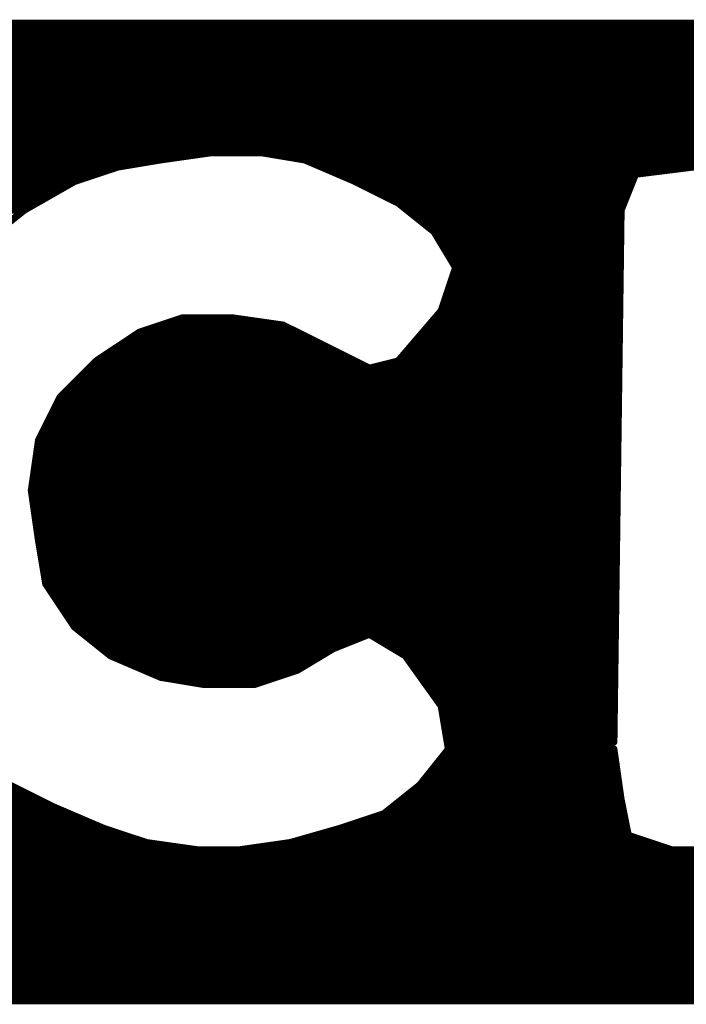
# Model space of a CAD drawing. Extents: x -35 to 35, y -57 to 81.
# Tile 27 of 153: x -23.46 to -22.533, y 15.825 to 17.195. Entities that reach past the tile are written whole.
import ezdxf

# ---------------------------------------------------------------- set-up
doc = ezdxf.new("R2010")
doc.units = 0
doc.layers.add('21', color=7, linetype='CONTINUOUS')

msp = doc.modelspace()

# ---------------------------------------------------------------- linework, layer by layer
at = {"layer": '21', "const_width": 0.01}
for points in [[(-20.594, 17.19), (-23.704, 17.19)], [(-23.6973, 17.18), (-20.524, 17.18)], [(-23.6907, 17.17), (-20.494, 17.17)], [(-23.684, 17.16), (-20.464, 17.16)], [(-23.6773, 17.15), (-20.429, 17.15)], [(-23.6707, 17.14), (-20.394, 17.14)], [(-23.664, 17.13), (-20.364, 17.13)], [(-23.6573, 17.12), (-20.334, 17.12)], [(-23.6507, 17.11), (-20.319, 17.11)], [(-23.644, 17.1), (-20.304, 17.1)], [(-23.6373, 17.09), (-20.289, 17.09)], [(-23.6307, 17.08), (-20.274, 17.08)], [(-23.624, 17.07), (-20.254, 17.07)], [(-23.6173, 17.06), (-20.234, 17.06)], [(-23.6107, 17.05), (-20.214, 17.05)], [(-23.604, 17.04), (-20.204, 17.04)], [(-23.5973, 17.03), (-20.194, 17.03)], [(-23.5907, 17.02), (-20.184, 17.02)], [(-23.584, 17.01), (-21.244, 17.01)], [(-23.5773, 17), (-23.264, 17)], [(-23.324, 16.99), (-23.264, 17)], [(-23.264, 17), (-23.194, 17.01)], [(-23.194, 17.01), (-23.124, 17.01)], [(-23.124, 17.01), (-23.064, 17)], [(-23.064, 17), (-22.994, 16.97)], [(-23.064, 17), (-21.274, 17)], [(-23.5707, 16.99), (-23.324, 16.99)], [(-23.384, 16.97), (-23.324, 16.99)], [(-23.0407, 16.99), (-21.304, 16.99)], [(-22.604, 16.98), (-22.524, 16.99)], [(-23.564, 16.98), (-23.354, 16.98)], [(-23.5573, 16.97), (-23.384, 16.97)], [(-23.454, 16.93), (-23.384, 16.97)], [(-23.0173, 16.98), (-22.604, 16.98)], [(-22.994, 16.97), (-22.934, 16.94)], [(-22.994, 16.97), (-22.608, 16.97)], [(-22.624, 16.93), (-22.604, 16.98)], [(-23.5507, 16.96), (-23.4015, 16.96)], [(-22.974, 16.96), (-22.612, 16.96)], [(-23.544, 16.95), (-23.419, 16.95)], [(-22.954, 16.95), (-22.616, 16.95)], [(-23.5373, 16.94), (-23.4365, 16.94)], [(-23.5307, 16.93), (-23.454, 16.93)], [(-23.504, 16.89), (-23.454, 16.93)], [(-22.934, 16.94), (-22.884, 16.9)], [(-22.934, 16.94), (-22.62, 16.94)], [(-22.9215, 16.93), (-22.624, 16.93)], [(-22.634, 16.19), (-22.624, 16.93)], [(-22.909, 16.92), (-22.6241, 16.92)], [(-22.8965, 16.91), (-22.6243, 16.91)], [(-22.884, 16.9), (-22.854, 16.85)], [(-22.884, 16.9), (-22.6244, 16.9)], [(-22.878, 16.89), (-22.6245, 16.89)], [(-22.872, 16.88), (-22.6247, 16.88)], [(-22.866, 16.87), (-22.6248, 16.87)], [(-22.86, 16.86), (-22.6249, 16.86)], [(-22.854, 16.85), (-22.874, 16.79)], [(-22.854, 16.85), (-22.6251, 16.85)], [(-22.8573, 16.84), (-22.6252, 16.84)], [(-22.864, 16.82), (-22.6255, 16.82)], [(-22.8607, 16.83), (-22.6254, 16.83)], [(-22.8673, 16.81), (-22.6256, 16.81)], [(-22.8707, 16.8), (-22.6258, 16.8)], [(-23.234, 16.78), (-23.294, 16.76)], [(-23.164, 16.78), (-23.234, 16.78)], [(-23.094, 16.77), (-23.164, 16.78)], [(-22.874, 16.79), (-22.934, 16.72)], [(-22.8826, 16.78), (-22.626, 16.78)], [(-22.874, 16.79), (-22.6259, 16.79)], [(-23.264, 16.77), (-23.094, 16.77)], [(-22.974, 16.71), (-23.094, 16.77)], [(-22.8911, 16.77), (-22.6262, 16.77)], [(-23.294, 16.76), (-23.354, 16.72)], [(-23.294, 16.76), (-23.074, 16.76)], [(-22.8997, 16.76), (-22.6263, 16.76)], [(-23.324, 16.74), (-23.034, 16.74)], [(-23.309, 16.75), (-23.054, 16.75)], [(-22.9169, 16.74), (-22.6266, 16.74)], [(-22.9083, 16.75), (-22.6264, 16.75)], [(-23.339, 16.73), (-23.014, 16.73)], [(-22.9254, 16.73), (-22.6267, 16.73)], [(-23.354, 16.72), (-23.404, 16.67)], [(-23.364, 16.71), (-22.974, 16.71)], [(-23.354, 16.72), (-22.994, 16.72)], [(-22.934, 16.72), (-22.974, 16.71)], [(-22.974, 16.71), (-22.627, 16.71)], [(-22.934, 16.72), (-22.6268, 16.72)], [(-23.374, 16.7), (-22.6271, 16.7)], [(-23.384, 16.69), (-22.6272, 16.69)], [(-23.404, 16.67), (-23.434, 16.61)], [(-23.404, 16.67), (-22.6275, 16.67)], [(-23.394, 16.68), (-22.6274, 16.68)], [(-23.409, 16.66), (-22.6277, 16.66)], [(-23.414, 16.65), (-22.6278, 16.65)], [(-23.424, 16.63), (-22.6281, 16.63)], [(-23.419, 16.64), (-22.6279, 16.64)], [(-23.429, 16.62), (-22.6282, 16.62)], [(-23.434, 16.61), (-23.444, 16.54)], [(-23.4354, 16.6), (-22.6285, 16.6)], [(-23.434, 16.61), (-22.6283, 16.61)], [(-23.4369, 16.59), (-22.6286, 16.59)], [(-23.4383, 16.58), (-22.6287, 16.58)], [(-23.4411, 16.56), (-22.629, 16.56)], [(-23.4397, 16.57), (-22.6289, 16.57)], [(-23.4426, 16.55), (-22.6291, 16.55)], [(-23.444, 16.54), (-23.434, 16.47)], [(-23.444, 16.54), (-22.6293, 16.54)], [(-23.4426, 16.53), (-22.6294, 16.53)], [(-23.4411, 16.52), (-22.6295, 16.52)], [(-23.4397, 16.51), (-22.6297, 16.51)], [(-23.4383, 16.5), (-22.6298, 16.5)], [(-23.4369, 16.49), (-22.6299, 16.49)], [(-23.4354, 16.48), (-22.6301, 16.48)], [(-23.434, 16.47), (-23.424, 16.41)], [(-23.434, 16.47), (-22.6302, 16.47)], [(-23.4323, 16.46), (-22.6304, 16.46)], [(-23.4307, 16.45), (-22.6305, 16.45)], [(-23.429, 16.44), (-22.6306, 16.44)], [(-23.4273, 16.43), (-22.6308, 16.43)], [(-23.4257, 16.42), (-22.6309, 16.42)], [(-23.424, 16.41), (-23.384, 16.35)], [(-23.424, 16.41), (-22.631, 16.41)], [(-23.4173, 16.4), (-22.6312, 16.4)], [(-23.4107, 16.39), (-22.6313, 16.39)], [(-23.404, 16.38), (-22.6314, 16.38)], [(-23.3973, 16.37), (-22.6316, 16.37)], [(-23.3907, 16.36), (-22.6317, 16.36)], [(-23.384, 16.35), (-23.334, 16.31)], [(-23.384, 16.35), (-22.6318, 16.35)], [(-23.3715, 16.34), (-22.632, 16.34)], [(-23.024, 16.32), (-22.974, 16.34)], [(-22.974, 16.34), (-22.924, 16.31)], [(-23.359, 16.33), (-22.999, 16.33)], [(-22.9573, 16.33), (-22.6321, 16.33)], [(-23.3465, 16.32), (-23.024, 16.32)], [(-23.074, 16.29), (-23.024, 16.32)], [(-22.9407, 16.32), (-22.6322, 16.32)], [(-23.334, 16.31), (-23.264, 16.28)], [(-23.334, 16.31), (-23.0407, 16.31)], [(-23.3107, 16.3), (-23.0573, 16.3)], [(-22.924, 16.31), (-22.874, 16.24)], [(-22.924, 16.31), (-22.6324, 16.31)], [(-22.9169, 16.3), (-22.6325, 16.3)], [(-23.2873, 16.29), (-23.074, 16.29)], [(-23.134, 16.27), (-23.074, 16.29)], [(-22.9097, 16.29), (-22.6327, 16.29)], [(-23.264, 16.28), (-23.204, 16.27)], [(-23.264, 16.28), (-23.104, 16.28)], [(-22.9026, 16.28), (-22.6328, 16.28)], [(-23.204, 16.27), (-23.134, 16.27)], [(-23.204, 16.27), (-23.134, 16.27)], [(-22.8954, 16.27), (-22.6329, 16.27)], [(-22.8883, 16.26), (-22.6331, 16.26)], [(-22.8811, 16.25), (-22.6332, 16.25)], [(-22.874, 16.24), (-22.864, 16.18)], [(-22.874, 16.24), (-22.6333, 16.24)], [(-22.8723, 16.23), (-22.6335, 16.23)], [(-22.8707, 16.22), (-22.6336, 16.22)], [(-22.869, 16.21), (-22.6337, 16.21)], [(-22.8673, 16.2), (-22.6339, 16.2)], [(-22.8657, 16.19), (-22.634, 16.19)], [(-22.864, 16.18), (-22.634, 16.19)], [(-22.864, 16.18), (-22.904, 16.13)], [(-22.634, 16.18), (-22.864, 16.18)], [(-22.624, 16.11), (-22.634, 16.18)], [(-22.872, 16.17), (-22.6326, 16.17)], [(-22.888, 16.15), (-22.6297, 16.15)], [(-22.88, 16.16), (-22.6311, 16.16)], [(-22.896, 16.14), (-22.6283, 16.14)], [(-24.2573, 16.12), (-23.454, 16.12)], [(-23.414, 16.1), (-23.474, 16.13)], [(-22.904, 16.13), (-22.954, 16.09)], [(-22.9165, 16.12), (-22.6254, 16.12)], [(-22.904, 16.13), (-22.6269, 16.13)], [(-24.2507, 16.11), (-23.434, 16.11)], [(-22.929, 16.11), (-22.624, 16.11)], [(-22.614, 16.06), (-22.624, 16.11)], [(-24.244, 16.1), (-23.414, 16.1)], [(-23.344, 16.07), (-23.414, 16.1)], [(-22.9415, 16.1), (-22.622, 16.1)], [(-24.2373, 16.09), (-23.3907, 16.09)], [(-24.2307, 16.08), (-23.3673, 16.08)], [(-22.954, 16.09), (-23.014, 16.07)], [(-22.984, 16.08), (-22.618, 16.08)], [(-22.954, 16.09), (-22.62, 16.09)], [(-24.224, 16.07), (-23.344, 16.07)], [(-23.284, 16.05), (-23.344, 16.07)], [(-23.014, 16.07), (-23.084, 16.05)], [(-23.014, 16.07), (-22.616, 16.07)], [(-24.216, 16.06), (-23.314, 16.06)], [(-23.049, 16.06), (-22.614, 16.06)], [(-22.554, 16.04), (-22.614, 16.06)], [(-24.208, 16.05), (-23.284, 16.05)], [(-24.2, 16.04), (-23.214, 16.04)], [(-23.214, 16.04), (-23.284, 16.05)], [(-23.154, 16.04), (-23.214, 16.04)], [(-23.084, 16.05), (-23.154, 16.04)], [(-23.154, 16.04), (-22.554, 16.04)], [(-23.084, 16.05), (-22.584, 16.05)], [(-22.464, 16.04), (-22.554, 16.04)], [(-24.192, 16.03), (-20.154, 16.03)], [(-24.184, 16.02), (-20.1665, 16.02)], [(-24.169, 16.01), (-20.179, 16.01)], [(-24.154, 16), (-20.1915, 16)], [(-24.139, 15.99), (-20.204, 15.99)], [(-24.124, 15.98), (-20.2165, 15.98)], [(-24.1115, 15.97), (-20.229, 15.97)], [(-24.099, 15.96), (-20.2415, 15.96)], [(-24.0865, 15.95), (-20.254, 15.95)], [(-24.074, 15.94), (-20.269, 15.94)], [(-24.054, 15.93), (-20.284, 15.93)], [(-24.034, 15.92), (-20.299, 15.92)], [(-24.014, 15.91), (-20.314, 15.91)], [(-23.994, 15.9), (-20.334, 15.9)], [(-23.974, 15.89), (-20.354, 15.89)], [(-23.954, 15.88), (-20.374, 15.88)], [(-23.919, 15.87), (-20.409, 15.87)], [(-23.884, 15.86), (-20.444, 15.86)], [(-23.854, 15.85), (-20.474, 15.85)], [(-23.824, 15.84), (-20.504, 15.84)], [(-23.754, 15.83), (-20.644, 15.83)], [(-23.754, 15.83), (-20.644, 15.83)]]:
    msp.add_lwpolyline(points, dxfattribs=at)
at = {"layer": '21', "const_width": 0.005}
for points in [[(-23.2644, 17.0025, 1), (-23.2636, 16.9975)], [(-23.2636, 16.9975, 1), (-23.2644, 17.0025)], [(-23.264, 16.9975, 1), (-23.264, 17.0025)], [(-23.194, 17.0125, 1), (-23.194, 17.0075)], [(-23.1936, 17.0075, 1), (-23.1944, 17.0125)], [(-23.1236, 17.0125, 1), (-23.1244, 17.0075)], [(-23.124, 17.0075, 1), (-23.124, 17.0125)], [(-23.063, 17.0023, 1), (-23.065, 16.9977)], [(-23.064, 17.0025, 1), (-23.064, 16.9975)], [(-23.0644, 16.9975, 1), (-23.0636, 17.0025)], [(-23.3244, 16.9925, 1), (-23.3236, 16.9875)], [(-23.3232, 16.9876, 1), (-23.3248, 16.9924)], [(-23.324, 16.9875, 1), (-23.324, 16.9925)], [(-23.0407, 16.9925, 1), (-23.0407, 16.9875)], [(-23.3848, 16.9724, 1), (-23.3832, 16.9676)], [(-23.3828, 16.9678, 1), (-23.3852, 16.9722)], [(-23.384, 16.9675, 1), (-23.384, 16.9725)], [(-23.354, 16.9775, 1), (-23.354, 16.9825)], [(-23.0173, 16.9825, 1), (-23.0173, 16.9775)], [(-22.9929, 16.9722, 1), (-22.9951, 16.9678)], [(-22.994, 16.9725, 1), (-22.994, 16.9675)], [(-22.995, 16.9677, 1), (-22.993, 16.9723)], [(-22.608, 16.9675, 1), (-22.608, 16.9725)], [(-22.6043, 16.9825, 1), (-22.6037, 16.9775)], [(-22.6017, 16.9791, 1), (-22.6063, 16.9809)], [(-22.604, 16.9775, 1), (-22.604, 16.9825)], [(-23.4015, 16.9575, 1), (-23.4015, 16.9625)], [(-22.974, 16.9625, 1), (-22.974, 16.9575)], [(-22.612, 16.9575, 1), (-22.612, 16.9625)], [(-23.419, 16.9475, 1), (-23.419, 16.9525)], [(-22.954, 16.9525, 1), (-22.954, 16.9475)], [(-22.616, 16.9475, 1), (-22.616, 16.9525)], [(-23.4552, 16.9322, 1), (-23.4528, 16.9278)], [(-23.4524, 16.928, 1), (-23.4556, 16.932)], [(-23.454, 16.9275, 1), (-23.454, 16.9325)], [(-23.4365, 16.9375, 1), (-23.4365, 16.9425)], [(-22.9324, 16.942, 1), (-22.9356, 16.938)], [(-22.934, 16.9425, 1), (-22.934, 16.9375)], [(-22.9351, 16.9378, 1), (-22.9329, 16.9422)], [(-22.9215, 16.9325, 1), (-22.9215, 16.9275)], [(-22.6215, 16.93, 1), (-22.6265, 16.93)], [(-22.6263, 16.9309, 1), (-22.6217, 16.9291)], [(-22.624, 16.9275, 1), (-22.624, 16.9325)], [(-22.62, 16.9375, 1), (-22.62, 16.9425)], [(-22.909, 16.9225, 1), (-22.909, 16.9175)], [(-22.6241, 16.9175, 1), (-22.6241, 16.9225)], [(-22.8965, 16.9125, 1), (-22.8965, 16.9075)], [(-22.6243, 16.9075, 1), (-22.6243, 16.9125)], [(-22.8819, 16.9013, 1), (-22.8861, 16.8987)], [(-22.884, 16.9025, 1), (-22.884, 16.8975)], [(-22.8856, 16.898, 1), (-22.8824, 16.902)], [(-22.878, 16.8925, 1), (-22.878, 16.8875)], [(-22.6245, 16.8875, 1), (-22.6245, 16.8925)], [(-22.6244, 16.8975, 1), (-22.6244, 16.9025)], [(-22.872, 16.8825, 1), (-22.872, 16.8775)], [(-22.6247, 16.8775, 1), (-22.6247, 16.8825)], [(-22.866, 16.8725, 1), (-22.866, 16.8675)], [(-22.86, 16.8625, 1), (-22.86, 16.8575)], [(-22.6249, 16.8575, 1), (-22.6249, 16.8625)], [(-22.6248, 16.8675, 1), (-22.6248, 16.8725)], [(-22.854, 16.8525, 1), (-22.854, 16.8475)], [(-22.8516, 16.8492, 1), (-22.8564, 16.8508)], [(-22.8561, 16.8487, 1), (-22.8519, 16.8513)], [(-22.6251, 16.8475, 1), (-22.6251, 16.8525)], [(-22.8573, 16.8425, 1), (-22.8573, 16.8375)], [(-22.6252, 16.8375, 1), (-22.6252, 16.8425)], [(-22.864, 16.8225, 1), (-22.864, 16.8175)], [(-22.8607, 16.8325, 1), (-22.8607, 16.8275)], [(-22.6255, 16.8175, 1), (-22.6255, 16.8225)], [(-22.6254, 16.8275, 1), (-22.6254, 16.8325)], [(-22.8673, 16.8125, 1), (-22.8673, 16.8075)], [(-22.6256, 16.8075, 1), (-22.6256, 16.8125)], [(-22.8707, 16.8025, 1), (-22.8707, 16.7975)], [(-22.6258, 16.7975, 1), (-22.6258, 16.8025)], [(-23.234, 16.7825, 1), (-23.234, 16.7775)], [(-23.2332, 16.7776, 1), (-23.2348, 16.7824)], [(-23.1636, 16.7825, 1), (-23.1644, 16.7775)], [(-23.164, 16.7775, 1), (-23.164, 16.7825)], [(-22.8826, 16.7825, 1), (-22.8826, 16.7775)], [(-22.874, 16.7925, 1), (-22.874, 16.7875)], [(-22.8764, 16.7908, 1), (-22.8716, 16.7892)], [(-22.8721, 16.7884, 1), (-22.8759, 16.7916)], [(-22.626, 16.7775, 1), (-22.626, 16.7825)], [(-22.6259, 16.7875, 1), (-22.6259, 16.7925)], [(-23.264, 16.7725, 1), (-23.264, 16.7675)], [(-23.0929, 16.7722, 1), (-23.0951, 16.7678)], [(-23.0944, 16.7675, 1), (-23.0936, 16.7725)], [(-23.094, 16.7675, 1), (-23.094, 16.7725)], [(-22.8911, 16.7725, 1), (-22.8911, 16.7675)], [(-22.6262, 16.7675, 1), (-22.6262, 16.7725)], [(-23.294, 16.7625, 1), (-23.294, 16.7575)], [(-23.2948, 16.7624, 1), (-23.2932, 16.7576)], [(-23.2926, 16.7579, 1), (-23.2954, 16.7621)], [(-23.074, 16.7575, 1), (-23.074, 16.7625)], [(-22.8997, 16.7625, 1), (-22.8997, 16.7575)], [(-22.6263, 16.7575, 1), (-22.6263, 16.7625)], [(-23.324, 16.7425, 1), (-23.324, 16.7375)], [(-23.309, 16.7525, 1), (-23.309, 16.7475)], [(-23.054, 16.7475, 1), (-23.054, 16.7525)], [(-23.034, 16.7375, 1), (-23.034, 16.7425)], [(-22.9169, 16.7425, 1), (-22.9169, 16.7375)], [(-22.9083, 16.7525, 1), (-22.9083, 16.7475)], [(-22.6266, 16.7375, 1), (-22.6266, 16.7425)], [(-22.6264, 16.7475, 1), (-22.6264, 16.7525)], [(-23.339, 16.7325, 1), (-23.339, 16.7275)], [(-23.014, 16.7275, 1), (-23.014, 16.7325)], [(-22.9254, 16.7325, 1), (-22.9254, 16.7275)], [(-22.6267, 16.7275, 1), (-22.6267, 16.7325)], [(-23.364, 16.7125, 1), (-23.364, 16.7075)], [(-23.354, 16.7225, 1), (-23.354, 16.7175)], [(-23.3554, 16.7221, 1), (-23.3526, 16.7179)], [(-23.3522, 16.7182, 1), (-23.3558, 16.7218)], [(-22.994, 16.7175, 1), (-22.994, 16.7225)], [(-22.974, 16.7125, 1), (-22.974, 16.7075)], [(-22.9746, 16.7124, 1), (-22.9734, 16.7076)], [(-22.9751, 16.7078, 1), (-22.9729, 16.7122)], [(-22.974, 16.7075, 1), (-22.974, 16.7125)], [(-22.934, 16.7225, 1), (-22.934, 16.7175)], [(-22.9359, 16.7216, 1), (-22.9321, 16.7184)], [(-22.9334, 16.7176, 1), (-22.9346, 16.7224)], [(-22.627, 16.7075, 1), (-22.627, 16.7125)], [(-22.6268, 16.7175, 1), (-22.6268, 16.7225)], [(-23.374, 16.7025, 1), (-23.374, 16.6975)], [(-22.6271, 16.6975, 1), (-22.6271, 16.7025)], [(-23.384, 16.6925, 1), (-23.384, 16.6875)], [(-22.6272, 16.6875, 1), (-22.6272, 16.6925)], [(-23.404, 16.6725, 1), (-23.404, 16.6675)], [(-23.4058, 16.6718, 1), (-23.4022, 16.6682)], [(-23.4018, 16.6689, 1), (-23.4062, 16.6711)], [(-23.394, 16.6825, 1), (-23.394, 16.6775)], [(-22.6275, 16.6675, 1), (-22.6275, 16.6725)], [(-22.6274, 16.6775, 1), (-22.6274, 16.6825)], [(-23.409, 16.6625, 1), (-23.409, 16.6575)], [(-22.6277, 16.6575, 1), (-22.6277, 16.6625)], [(-23.414, 16.6525, 1), (-23.414, 16.6475)], [(-22.6278, 16.6475, 1), (-22.6278, 16.6525)], [(-23.424, 16.6325, 1), (-23.424, 16.6275)], [(-23.419, 16.6425, 1), (-23.419, 16.6375)], [(-22.6281, 16.6275, 1), (-22.6281, 16.6325)], [(-22.6279, 16.6375, 1), (-22.6279, 16.6425)], [(-23.429, 16.6225, 1), (-23.429, 16.6175)], [(-22.6282, 16.6175, 1), (-22.6282, 16.6225)], [(-23.4354, 16.6025, 1), (-23.4354, 16.5975)], [(-23.4315, 16.6096, 1), (-23.4365, 16.6104)], [(-23.434, 16.6125, 1), (-23.434, 16.6075)], [(-23.4362, 16.6111, 1), (-23.4318, 16.6089)], [(-22.6285, 16.5975, 1), (-22.6285, 16.6025)], [(-22.6283, 16.6075, 1), (-22.6283, 16.6125)], [(-23.4369, 16.5925, 1), (-23.4369, 16.5875)], [(-22.6286, 16.5875, 1), (-22.6286, 16.5925)], [(-23.4383, 16.5825, 1), (-23.4383, 16.5775)], [(-22.6287, 16.5775, 1), (-22.6287, 16.5825)], [(-23.4411, 16.5625, 1), (-23.4411, 16.5575)], [(-23.4397, 16.5725, 1), (-23.4397, 16.5675)], [(-22.629, 16.5575, 1), (-22.629, 16.5625)], [(-22.6289, 16.5675, 1), (-22.6289, 16.5725)], [(-23.4426, 16.5525, 1), (-23.4426, 16.5475)], [(-22.6291, 16.5475, 1), (-22.6291, 16.5525)], [(-23.4415, 16.5404, 1), (-23.4465, 16.5396)], [(-23.444, 16.5425, 1), (-23.444, 16.5375)], [(-23.4465, 16.5404, 1), (-23.4415, 16.5396)], [(-22.6293, 16.5375, 1), (-22.6293, 16.5425)], [(-23.4426, 16.5325, 1), (-23.4426, 16.5275)], [(-23.4411, 16.5225, 1), (-23.4411, 16.5175)], [(-22.6295, 16.5175, 1), (-22.6295, 16.5225)], [(-22.6294, 16.5275, 1), (-22.6294, 16.5325)], [(-23.4397, 16.5125, 1), (-23.4397, 16.5075)], [(-22.6297, 16.5075, 1), (-22.6297, 16.5125)], [(-23.4383, 16.5025, 1), (-23.4383, 16.4975)], [(-23.4369, 16.4925, 1), (-23.4369, 16.4875)], [(-22.6299, 16.4875, 1), (-22.6299, 16.4925)], [(-22.6298, 16.4975, 1), (-22.6298, 16.5025)], [(-23.4354, 16.4825, 1), (-23.4354, 16.4775)], [(-22.6301, 16.4775, 1), (-22.6301, 16.4825)], [(-23.4315, 16.4704, 1), (-23.4365, 16.4696)], [(-23.434, 16.4725, 1), (-23.434, 16.4675)], [(-23.4365, 16.4696, 1), (-23.4315, 16.4704)], [(-22.6302, 16.4675, 1), (-22.6302, 16.4725)], [(-23.4323, 16.4625, 1), (-23.4323, 16.4575)], [(-23.4307, 16.4525, 1), (-23.4307, 16.4475)], [(-22.6305, 16.4475, 1), (-22.6305, 16.4525)], [(-22.6304, 16.4575, 1), (-22.6304, 16.4625)], [(-23.429, 16.4425, 1), (-23.429, 16.4375)], [(-22.6306, 16.4375, 1), (-22.6306, 16.4425)], [(-23.4273, 16.4325, 1), (-23.4273, 16.4275)], [(-22.6308, 16.4275, 1), (-22.6308, 16.4325)], [(-23.4257, 16.4225, 1), (-23.4257, 16.4175)], [(-23.4219, 16.4114, 1), (-23.4261, 16.4086)], [(-23.424, 16.4125, 1), (-23.424, 16.4075)], [(-23.4265, 16.4096, 1), (-23.4215, 16.4104)], [(-22.631, 16.4075, 1), (-22.631, 16.4125)], [(-22.6309, 16.4175, 1), (-22.6309, 16.4225)], [(-23.4173, 16.4025, 1), (-23.4173, 16.3975)], [(-22.6312, 16.3975, 1), (-22.6312, 16.4025)], [(-23.4107, 16.3925, 1), (-23.4107, 16.3875)], [(-22.6313, 16.3875, 1), (-22.6313, 16.3925)], [(-23.404, 16.3825, 1), (-23.404, 16.3775)], [(-23.3973, 16.3725, 1), (-23.3973, 16.3675)], [(-22.6316, 16.3675, 1), (-22.6316, 16.3725)], [(-22.6314, 16.3775, 1), (-22.6314, 16.3825)], [(-23.3907, 16.3625, 1), (-23.3907, 16.3575)], [(-22.6317, 16.3575, 1), (-22.6317, 16.3625)], [(-23.3824, 16.352, 1), (-23.3856, 16.348)], [(-23.384, 16.3525, 1), (-23.384, 16.3475)], [(-23.3861, 16.3486, 1), (-23.3819, 16.3514)], [(-23.3715, 16.3425, 1), (-23.3715, 16.3375)], [(-22.9727, 16.3421, 1), (-22.9753, 16.3379)], [(-22.9731, 16.3377, 1), (-22.9749, 16.3423)], [(-22.632, 16.3375, 1), (-22.632, 16.3425)], [(-22.6318, 16.3475, 1), (-22.6318, 16.3525)], [(-23.359, 16.3325, 1), (-23.359, 16.3275)], [(-22.999, 16.3275, 1), (-22.999, 16.3325)], [(-22.9573, 16.3325, 1), (-22.9573, 16.3275)], [(-22.6321, 16.3275, 1), (-22.6321, 16.3325)], [(-23.3465, 16.3225, 1), (-23.3465, 16.3175)], [(-23.0249, 16.3223, 1), (-23.0231, 16.3177)], [(-23.0227, 16.3179, 1), (-23.0253, 16.3221)], [(-23.024, 16.3175, 1), (-23.024, 16.3225)], [(-22.9407, 16.3225, 1), (-22.9407, 16.3175)], [(-22.6322, 16.3175, 1), (-22.6322, 16.3225)], [(-23.333, 16.3123, 1), (-23.335, 16.3077)], [(-23.334, 16.3125, 1), (-23.334, 16.3075)], [(-23.3356, 16.308, 1), (-23.3324, 16.312)], [(-23.3107, 16.3025, 1), (-23.3107, 16.2975)], [(-23.0573, 16.2975, 1), (-23.0573, 16.3025)], [(-23.0407, 16.3075, 1), (-23.0407, 16.3125)], [(-22.922, 16.3115, 1), (-22.926, 16.3085)], [(-22.924, 16.3125, 1), (-22.924, 16.3075)], [(-22.9253, 16.3079, 1), (-22.9227, 16.3121)], [(-22.9169, 16.3025, 1), (-22.9169, 16.2975)], [(-22.6325, 16.2975, 1), (-22.6325, 16.3025)], [(-22.6324, 16.3075, 1), (-22.6324, 16.3125)], [(-23.2873, 16.2925, 1), (-23.2873, 16.2875)], [(-23.0753, 16.2921, 1), (-23.0727, 16.2879)], [(-23.0732, 16.2876, 1), (-23.0748, 16.2924)], [(-23.074, 16.2875, 1), (-23.074, 16.2925)], [(-22.9097, 16.2925, 1), (-22.9097, 16.2875)], [(-22.6327, 16.2875, 1), (-22.6327, 16.2925)], [(-23.2636, 16.2825, 1), (-23.2644, 16.2775)], [(-23.264, 16.2825, 1), (-23.264, 16.2775)], [(-23.265, 16.2777, 1), (-23.263, 16.2823)], [(-23.104, 16.2775, 1), (-23.104, 16.2825)], [(-22.9026, 16.2825, 1), (-22.9026, 16.2775)], [(-22.6328, 16.2775, 1), (-22.6328, 16.2825)], [(-23.204, 16.2725, 1), (-23.204, 16.2675)], [(-23.204, 16.2725, 1), (-23.204, 16.2675)], [(-23.2044, 16.2675, 1), (-23.2036, 16.2725)], [(-23.1348, 16.2724, 1), (-23.1332, 16.2676)], [(-23.134, 16.2675, 1), (-23.134, 16.2725)], [(-23.134, 16.2675, 1), (-23.134, 16.2725)], [(-22.8954, 16.2725, 1), (-22.8954, 16.2675)], [(-22.8883, 16.2625, 1), (-22.8883, 16.2575)], [(-22.6331, 16.2575, 1), (-22.6331, 16.2625)], [(-22.6329, 16.2675, 1), (-22.6329, 16.2725)], [(-22.8811, 16.2525, 1), (-22.8811, 16.2475)], [(-22.6332, 16.2475, 1), (-22.6332, 16.2525)], [(-22.8715, 16.2404, 1), (-22.8765, 16.2396)], [(-22.874, 16.2425, 1), (-22.874, 16.2375)], [(-22.876, 16.2385, 1), (-22.872, 16.2415)], [(-22.8723, 16.2325, 1), (-22.8723, 16.2275)], [(-22.6335, 16.2275, 1), (-22.6335, 16.2325)], [(-22.6333, 16.2375, 1), (-22.6333, 16.2425)], [(-22.8707, 16.2225, 1), (-22.8707, 16.2175)], [(-22.6336, 16.2175, 1), (-22.6336, 16.2225)], [(-22.869, 16.2125, 1), (-22.869, 16.2075)], [(-22.6337, 16.2075, 1), (-22.6337, 16.2125)], [(-22.8673, 16.2025, 1), (-22.8673, 16.1975)], [(-22.8657, 16.1925, 1), (-22.8657, 16.1875)], [(-22.6339, 16.1875, 1), (-22.6341, 16.1925)], [(-22.634, 16.1875, 1), (-22.634, 16.1925)], [(-22.6339, 16.1975, 1), (-22.6339, 16.2025)], [(-22.8641, 16.1825, 1), (-22.8639, 16.1775)], [(-22.864, 16.1825, 1), (-22.864, 16.1775)], [(-22.8665, 16.1796, 1), (-22.8615, 16.1804)], [(-22.862, 16.1784, 1), (-22.866, 16.1816)], [(-22.6365, 16.19, 1), (-22.6315, 16.19)], [(-22.6315, 16.1804, 1), (-22.6365, 16.1796)], [(-22.634, 16.1775, 1), (-22.634, 16.1825)], [(-22.872, 16.1725, 1), (-22.872, 16.1675)], [(-22.6326, 16.1675, 1), (-22.6326, 16.1725)], [(-22.888, 16.1525, 1), (-22.888, 16.1475)], [(-22.88, 16.1625, 1), (-22.88, 16.1575)], [(-22.6311, 16.1575, 1), (-22.6311, 16.1625)], [(-22.6297, 16.1475, 1), (-22.6297, 16.1525)], [(-22.896, 16.1425, 1), (-22.896, 16.1375)], [(-22.6283, 16.1375, 1), (-22.6283, 16.1425)], [(-23.454, 16.1175, 1), (-23.454, 16.1225)], [(-22.9165, 16.1225, 1), (-22.9165, 16.1175)], [(-22.906, 16.1316, 1), (-22.902, 16.1284)], [(-22.904, 16.1325, 1), (-22.904, 16.1275)], [(-22.9024, 16.128, 1), (-22.9056, 16.132)], [(-22.6269, 16.1275, 1), (-22.6269, 16.1325)], [(-22.6254, 16.1175, 1), (-22.6254, 16.1225)], [(-23.434, 16.1075, 1), (-23.434, 16.1125)], [(-22.929, 16.1125, 1), (-22.929, 16.1075)], [(-22.6215, 16.1105, 1), (-22.6265, 16.1095)], [(-22.6265, 16.1096, 1), (-22.6215, 16.1104)], [(-22.624, 16.1075, 1), (-22.624, 16.1125)], [(-23.413, 16.1023, 1), (-23.415, 16.0977)], [(-23.4151, 16.0978, 1), (-23.4129, 16.1022)], [(-23.414, 16.0975, 1), (-23.414, 16.1025)], [(-22.9415, 16.1025, 1), (-22.9415, 16.0975)], [(-22.622, 16.0975, 1), (-22.622, 16.1025)], [(-23.3907, 16.0875, 1), (-23.3907, 16.0925)], [(-23.3673, 16.0775, 1), (-23.3673, 16.0825)], [(-22.984, 16.0825, 1), (-22.984, 16.0775)], [(-22.9556, 16.092, 1), (-22.9524, 16.088)], [(-22.954, 16.0925, 1), (-22.954, 16.0875)], [(-22.9532, 16.0876, 1), (-22.9548, 16.0924)], [(-22.62, 16.0875, 1), (-22.62, 16.0925)], [(-22.618, 16.0775, 1), (-22.618, 16.0825)], [(-23.3432, 16.0724, 1), (-23.3448, 16.0676)], [(-23.345, 16.0677, 1), (-23.343, 16.0723)], [(-23.344, 16.0675, 1), (-23.344, 16.0725)], [(-23.014, 16.0725, 1), (-23.014, 16.0675)], [(-23.0148, 16.0724, 1), (-23.0132, 16.0676)], [(-23.0133, 16.0676, 1), (-23.0147, 16.0724)], [(-22.616, 16.0675, 1), (-22.616, 16.0725)], [(-23.314, 16.0575, 1), (-23.314, 16.0625)], [(-23.049, 16.0625, 1), (-23.049, 16.0575)], [(-22.6132, 16.0624, 1), (-22.6148, 16.0576)], [(-22.6165, 16.0595, 1), (-22.6115, 16.0605)], [(-22.614, 16.0575, 1), (-22.614, 16.0625)], [(-23.2836, 16.0525, 1), (-23.2844, 16.0475)], [(-23.2848, 16.0476, 1), (-23.2832, 16.0524)], [(-23.284, 16.0475, 1), (-23.284, 16.0525)], [(-23.214, 16.0425, 1), (-23.214, 16.0375)], [(-23.2144, 16.0375, 1), (-23.2136, 16.0425)], [(-23.214, 16.0375, 1), (-23.214, 16.0425)], [(-23.1544, 16.0425, 1), (-23.1536, 16.0375)], [(-23.154, 16.0425, 1), (-23.154, 16.0375)], [(-23.154, 16.0375, 1), (-23.154, 16.0425)], [(-23.084, 16.0525, 1), (-23.084, 16.0475)], [(-23.0847, 16.0524, 1), (-23.0833, 16.0476)], [(-23.0836, 16.0475, 1), (-23.0844, 16.0525)], [(-22.584, 16.0475, 1), (-22.584, 16.0525)], [(-22.554, 16.0425, 1), (-22.554, 16.0375)], [(-22.5548, 16.0376, 1), (-22.5532, 16.0424)], [(-22.554, 16.0375, 1), (-22.554, 16.0425)]]:
    msp.add_lwpolyline(points, format="xyb", dxfattribs=at)

doc.saveas('drawing.dxf')
